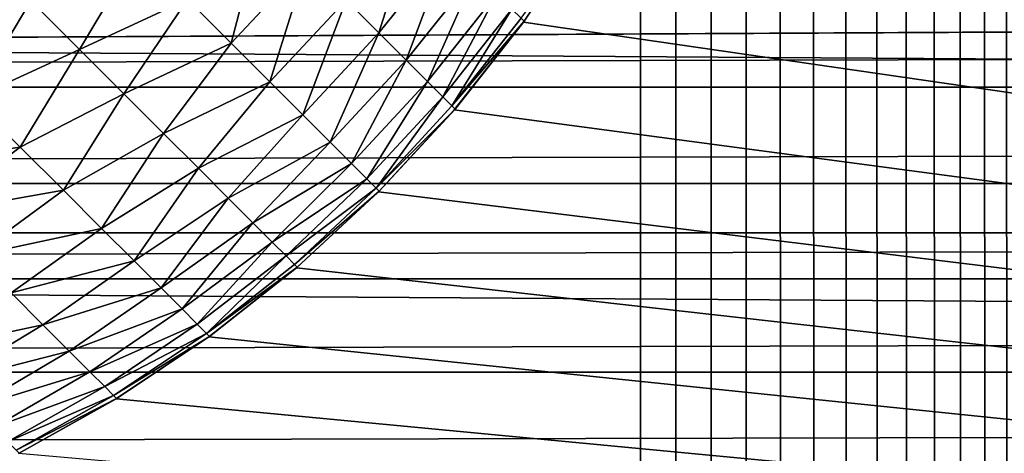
# Model space of a CAD drawing. Extents: x -302 to 302, y -900 to 900.
# Tile 43 of 256: x -165.754 to -164.161, y -878.749 to -878.048. Entities that reach past the tile are written whole.
import ezdxf

# ---------------------------------------------------------------- set-up
doc = ezdxf.new("R2010")
doc.units = 0
doc.header["$LTSCALE"] = 81.481481
for name, color, linetype in [('246', 7, 'CONTINUOUS'), ('254', 7, 'CONTINUOUS'), ('299', 7, 'CONTINUOUS'), ('320', 7, 'CONTINUOUS'), ('363', 7, 'CONTINUOUS'), ('376', 7, 'CONTINUOUS'), ('377', 7, 'CONTINUOUS')]:
    doc.layers.add(name, color=color, linetype=linetype)

msp = doc.modelspace()

# ---------------------------------------------------------------- linework, layer by layer
at = {"layer": '246', "color": 7, "linetype": 'CONTINUOUS'}
for points in [[(-151, -878, -32.8), (-120.5, -878.3923, -32.7846), (-181.5, -878, -32.8), (-151, -878, -32.8)], [(-181.5, -878, -32.8), (-120.5, -878.3923, -32.7846), (-181.5, -878.3923, -32.7846), (-181.5, -878, -32.8)], [(-120.5, -878.3923, -32.7846), (-120.5, -878.7822, -32.7384), (-181.5, -878.3923, -32.7846), (-120.5, -878.3923, -32.7846)], [(-181.5, -878.3923, -32.7846), (-120.5, -878.7822, -32.7384), (-181.5, -878.7822, -32.7384), (-181.5, -878.3923, -32.7846)]]:
    msp.add_3dface(points, dxfattribs=at)
at = {"layer": '254', "color": 7, "linetype": 'CONTINUOUS'}
for points in [[(-120.5, -878, -29.8), (-151, -878, -29.8), (-181.5, -878.1569, -29.7938), (-120.5, -878, -29.8)], [(-120.5, -878, -29.8), (-181.5, -878.1569, -29.7938), (-120.5, -878.1569, -29.7938), (-120.5, -878, -29.8)], [(-151, -878, -29.8), (-181.5, -878, -29.8), (-181.5, -878.1569, -29.7938), (-151, -878, -29.8)], [(-181.5, -878.1569, -29.7938), (-181.5, -878.3129, -29.7754), (-120.5, -878.1569, -29.7938), (-181.5, -878.1569, -29.7938)], [(-120.5, -878.1569, -29.7938), (-181.5, -878.3129, -29.7754), (-120.5, -878.3129, -29.7754), (-120.5, -878.1569, -29.7938)], [(-181.5, -878.3129, -29.7754), (-181.5, -878.4669, -29.7447), (-120.5, -878.3129, -29.7754), (-181.5, -878.3129, -29.7754)], [(-120.5, -878.3129, -29.7754), (-181.5, -878.4669, -29.7447), (-120.5, -878.4669, -29.7447), (-120.5, -878.3129, -29.7754)], [(-181.5, -878.4669, -29.7447), (-181.5, -878.618, -29.7021), (-120.5, -878.4669, -29.7447), (-181.5, -878.4669, -29.7447)], [(-120.5, -878.4669, -29.7447), (-181.5, -878.618, -29.7021), (-120.5, -878.618, -29.7021), (-120.5, -878.4669, -29.7447)], [(-181.5, -878.618, -29.7021), (-181.5, -878.7654, -29.6478), (-120.5, -878.618, -29.7021), (-181.5, -878.618, -29.7021)], [(-120.5, -878.618, -29.7021), (-181.5, -878.7654, -29.6478), (-120.5, -878.7654, -29.6478), (-120.5, -878.618, -29.7021)]]:
    msp.add_3dface(points, dxfattribs=at)
at = {"layer": '299', "color": 7, "linetype": 'CONTINUOUS'}
for points in [[(-164.8389, -877.9017), (-164.9393, -878.0519), (-164.8389, -877.9017, -22.7), (-164.8389, -877.9017)], [(-164.8389, -877.9017, -22.7), (-164.9393, -878.0519), (-164.9381, -878.0503, -22.7), (-164.8389, -877.9017, -22.7)], [(-164.9393, -878.0519), (-165.0511, -878.1937), (-164.9393, -878.0519, -22.7), (-164.9393, -878.0519)], [(-164.9393, -878.0519, -22.7), (-165.0511, -878.1937), (-165.0499, -878.1924, -22.7), (-164.9393, -878.0519, -22.7)], [(-164.9381, -878.0503, -22.7), (-164.9393, -878.0519), (-164.9393, -878.0519, -22.7), (-164.9381, -878.0503, -22.7)], [(-165.0511, -878.1937), (-165.1737, -878.3263), (-165.1725, -878.3252, -22.7), (-165.0511, -878.1937)], [(-165.0499, -878.1924, -22.7), (-165.0511, -878.1937), (-165.1725, -878.3252, -22.7), (-165.0499, -878.1924, -22.7)], [(-165.1737, -878.3263), (-165.3063, -878.4489), (-165.3052, -878.448, -22.7), (-165.1737, -878.3263)], [(-165.1725, -878.3252, -22.7), (-165.1737, -878.3263), (-165.3052, -878.448, -22.7), (-165.1725, -878.3252, -22.7)], [(-165.3063, -878.4489), (-165.4481, -878.5607), (-165.4471, -878.56, -22.7), (-165.3063, -878.4489)], [(-165.3052, -878.448, -22.7), (-165.3063, -878.4489), (-165.4471, -878.56, -22.7), (-165.3052, -878.448, -22.7)], [(-165.4481, -878.5607), (-165.5983, -878.6611), (-165.5973, -878.6605, -22.7), (-165.4481, -878.5607)], [(-165.4471, -878.56, -22.7), (-165.4481, -878.5607), (-165.5973, -878.6605, -22.7), (-165.4471, -878.56, -22.7)], [(-165.5983, -878.6611), (-165.7558, -878.7493), (-165.755, -878.7489, -22.7), (-165.5983, -878.6611)], [(-165.5973, -878.6605, -22.7), (-165.5983, -878.6611), (-165.755, -878.7489, -22.7), (-165.5973, -878.6605, -22.7)]]:
    msp.add_3dface(points, dxfattribs=at)
at = {"layer": '320', "color": 7, "linetype": 'CONTINUOUS'}
for points in [[(-165.2263, -878.0159, -23.7402), (-165.1124, -877.876, -23.7292), (-165.1731, -878.0691, -23.5768), (-165.2263, -878.0159, -23.7402)], [(-165.1124, -877.876, -23.7292), (-165.0598, -877.9285, -23.5675), (-165.1731, -878.0691, -23.5768), (-165.1124, -877.876, -23.7292)], [(-165.4828, -878.0149, -24.0514), (-165.3591, -877.8832, -24.0468), (-165.412, -878.0857, -23.9013), (-165.4828, -878.0149, -24.0514)], [(-165.3591, -877.8832, -24.0468), (-165.2884, -877.9538, -23.8972), (-165.412, -878.0857, -23.9013), (-165.3591, -877.8832, -24.0468)], [(-164.8389, -877.9017, -22.7), (-164.9381, -878.0503, -22.7), (-164.943, -878.0454, -22.8778), (-164.8389, -877.9017, -22.7)], [(-165.8215, -877.9317, -24.378), (-165.7361, -878.0171, -24.2568), (-165.9166, -878.0904, -24.3051), (-165.8215, -877.9317, -24.378)], [(-165.7361, -878.0171, -24.2568), (-165.5618, -877.9359, -24.1932), (-165.6573, -878.0958, -24.1269), (-165.7361, -878.0171, -24.2568)], [(-165.5618, -877.9359, -24.1932), (-165.4828, -878.0149, -24.0514), (-165.6573, -878.0958, -24.1269), (-165.5618, -877.9359, -24.1932)], [(-165.1731, -878.0691, -23.5768), (-165.0598, -877.9285, -23.5675), (-165.1291, -878.1131, -23.408), (-165.1731, -878.0691, -23.5768)], [(-165.0598, -877.9285, -23.5675), (-165.0164, -877.972, -23.4005), (-165.1291, -878.1131, -23.408), (-165.0598, -877.9285, -23.5675)], [(-165.412, -878.0857, -23.9013), (-165.2884, -877.9538, -23.8972), (-165.3496, -878.1481, -23.7437), (-165.412, -878.0857, -23.9013)], [(-165.2884, -877.9538, -23.8972), (-165.2263, -878.0159, -23.7402), (-165.3496, -878.1481, -23.7437), (-165.2884, -877.9538, -23.8972)], [(-165.1291, -878.1131, -23.408), (-165.0164, -877.972, -23.4005), (-165.0946, -878.1476, -23.2348), (-165.1291, -878.1131, -23.408)], [(-165.0164, -877.972, -23.4005), (-164.9823, -878.0061, -23.2292), (-165.0946, -878.1476, -23.2348), (-165.0164, -877.972, -23.4005)], [(-165.9166, -878.0904, -24.3051), (-165.7361, -878.0171, -24.2568), (-165.8312, -878.1759, -24.1742), (-165.9166, -878.0904, -24.3051)], [(-165.7361, -878.0171, -24.2568), (-165.6573, -878.0958, -24.1269), (-165.8312, -878.1759, -24.1742), (-165.7361, -878.0171, -24.2568)], [(-165.6573, -878.0958, -24.1269), (-165.4828, -878.0149, -24.0514), (-165.5857, -878.1675, -23.9891), (-165.6573, -878.0958, -24.1269)], [(-165.4828, -878.0149, -24.0514), (-165.412, -878.0857, -23.9013), (-165.5857, -878.1675, -23.9891), (-165.4828, -878.0149, -24.0514)], [(-165.3496, -878.1481, -23.7437), (-165.2263, -878.0159, -23.7402), (-165.2962, -878.2015, -23.5798), (-165.3496, -878.1481, -23.7437)], [(-165.2263, -878.0159, -23.7402), (-165.1731, -878.0691, -23.5768), (-165.2962, -878.2015, -23.5798), (-165.2263, -878.0159, -23.7402)], [(-165.0946, -878.1476, -23.2348), (-164.9823, -878.0061, -23.2292), (-165.0698, -878.1724, -23.0584), (-165.0946, -878.1476, -23.2348)], [(-164.9823, -878.0061, -23.2292), (-164.9578, -878.0306, -23.0546), (-165.0698, -878.1724, -23.0584), (-164.9823, -878.0061, -23.2292)], [(-165.0698, -878.1724, -23.0584), (-164.9578, -878.0306, -23.0546), (-165.0549, -878.1874, -22.8798), (-165.0698, -878.1724, -23.0584)], [(-164.9578, -878.0306, -23.0546), (-164.943, -878.0454, -22.8778), (-165.0549, -878.1874, -22.8798), (-164.9578, -878.0306, -23.0546)], [(-164.943, -878.0454, -22.8778), (-164.9381, -878.0503, -22.7), (-165.0549, -878.1874, -22.8798), (-164.943, -878.0454, -22.8778)], [(-164.9381, -878.0503, -22.7), (-164.9393, -878.0519, -22.7), (-165.0549, -878.1874, -22.8798), (-164.9381, -878.0503, -22.7)], [(-164.9393, -878.0519, -22.7), (-165.0499, -878.1924, -22.7), (-165.0549, -878.1874, -22.8798), (-164.9393, -878.0519, -22.7)], [(-165.2962, -878.2015, -23.5798), (-165.1731, -878.0691, -23.5768), (-165.252, -878.2457, -23.4104), (-165.2962, -878.2015, -23.5798)], [(-165.1731, -878.0691, -23.5768), (-165.1291, -878.1131, -23.408), (-165.252, -878.2457, -23.4104), (-165.1731, -878.0691, -23.5768)], [(-165.8312, -878.1759, -24.1742), (-165.6573, -878.0958, -24.1269), (-165.7532, -878.2538, -24.0342), (-165.8312, -878.1759, -24.1742)], [(-165.6573, -878.0958, -24.1269), (-165.5857, -878.1675, -23.9891), (-165.7532, -878.2538, -24.0342), (-165.6573, -878.0958, -24.1269)], [(-165.5857, -878.1675, -23.9891), (-165.412, -878.0857, -23.9013), (-165.5214, -878.2317, -23.8441), (-165.5857, -878.1675, -23.9891)], [(-165.412, -878.0857, -23.9013), (-165.3496, -878.1481, -23.7437), (-165.5214, -878.2317, -23.8441), (-165.412, -878.0857, -23.9013)], [(-165.252, -878.2457, -23.4104), (-165.1291, -878.1131, -23.408), (-165.2174, -878.2803, -23.2367), (-165.252, -878.2457, -23.4104)], [(-165.1291, -878.1131, -23.408), (-165.0946, -878.1476, -23.2348), (-165.2174, -878.2803, -23.2367), (-165.1291, -878.1131, -23.408)], [(-165.5214, -878.2317, -23.8441), (-165.3496, -878.1481, -23.7437), (-165.465, -878.2881, -23.6928), (-165.5214, -878.2317, -23.8441)], [(-165.3496, -878.1481, -23.7437), (-165.2962, -878.2015, -23.5798), (-165.465, -878.2881, -23.6928), (-165.3496, -878.1481, -23.7437)], [(-165.2174, -878.2803, -23.2367), (-165.0946, -878.1476, -23.2348), (-165.1925, -878.3052, -23.0596), (-165.2174, -878.2803, -23.2367)], [(-165.0946, -878.1476, -23.2348), (-165.0698, -878.1724, -23.0584), (-165.1925, -878.3052, -23.0596), (-165.0946, -878.1476, -23.2348)], [(-165.8312, -878.1759, -24.1742), (-165.7532, -878.2538, -24.0342), (-165.9727, -878.2851, -24.1467), (-165.8312, -878.1759, -24.1742)], [(-165.7532, -878.2538, -24.0342), (-165.5857, -878.1675, -23.9891), (-165.6833, -878.3238, -23.8859), (-165.7532, -878.2538, -24.0342)], [(-165.5857, -878.1675, -23.9891), (-165.5214, -878.2317, -23.8441), (-165.6833, -878.3238, -23.8859), (-165.5857, -878.1675, -23.9891)], [(-165.1925, -878.3052, -23.0596), (-165.0698, -878.1724, -23.0584), (-165.1775, -878.3202, -22.8804), (-165.1925, -878.3052, -23.0596)], [(-165.0698, -878.1724, -23.0584), (-165.0549, -878.1874, -22.8798), (-165.1775, -878.3202, -22.8804), (-165.0698, -878.1724, -23.0584)], [(-165.0549, -878.1874, -22.8798), (-165.0499, -878.1924, -22.7), (-165.1775, -878.3202, -22.8804), (-165.0549, -878.1874, -22.8798)], [(-165.0499, -878.1924, -22.7), (-165.1725, -878.3252, -22.7), (-165.1775, -878.3202, -22.8804), (-165.0499, -878.1924, -22.7)], [(-165.465, -878.2881, -23.6928), (-165.2962, -878.2015, -23.5798), (-165.4167, -878.3364, -23.5359), (-165.465, -878.2881, -23.6928)], [(-165.2962, -878.2015, -23.5798), (-165.252, -878.2457, -23.4104), (-165.4167, -878.3364, -23.5359), (-165.2962, -878.2015, -23.5798)], [(-165.6833, -878.3238, -23.8859), (-165.5214, -878.2317, -23.8441), (-165.6218, -878.3853, -23.7304), (-165.6833, -878.3238, -23.8859)], [(-165.5214, -878.2317, -23.8441), (-165.465, -878.2881, -23.6928), (-165.6218, -878.3853, -23.7304), (-165.5214, -878.2317, -23.8441)], [(-165.9727, -878.2851, -24.1467), (-165.7532, -878.2538, -24.0342), (-165.8965, -878.3613, -24.0091), (-165.9727, -878.2851, -24.1467)], [(-165.7532, -878.2538, -24.0342), (-165.6833, -878.3238, -23.8859), (-165.8965, -878.3613, -24.0091), (-165.7532, -878.2538, -24.0342)], [(-165.4167, -878.3364, -23.5359), (-165.252, -878.2457, -23.4104), (-165.3769, -878.3763, -23.3744), (-165.4167, -878.3364, -23.5359)], [(-165.252, -878.2457, -23.4104), (-165.2174, -878.2803, -23.2367), (-165.3769, -878.3763, -23.3744), (-165.252, -878.2457, -23.4104)], [(-165.6218, -878.3853, -23.7304), (-165.465, -878.2881, -23.6928), (-165.5691, -878.438, -23.5685), (-165.6218, -878.3853, -23.7304)], [(-165.465, -878.2881, -23.6928), (-165.4167, -878.3364, -23.5359), (-165.5691, -878.438, -23.5685), (-165.465, -878.2881, -23.6928)], [(-165.3769, -878.3763, -23.3744), (-165.2174, -878.2803, -23.2367), (-165.3456, -878.4075, -23.2091), (-165.3769, -878.3763, -23.3744)], [(-165.2174, -878.2803, -23.2367), (-165.1925, -878.3052, -23.0596), (-165.3456, -878.4075, -23.2091), (-165.2174, -878.2803, -23.2367)], [(-165.3456, -878.4075, -23.2091), (-165.1925, -878.3052, -23.0596), (-165.3232, -878.43, -23.041), (-165.3456, -878.4075, -23.2091)], [(-165.1925, -878.3052, -23.0596), (-165.1775, -878.3202, -22.8804), (-165.3232, -878.43, -23.041), (-165.1925, -878.3052, -23.0596)], [(-165.8965, -878.3613, -24.0091), (-165.6833, -878.3238, -23.8859), (-165.8282, -878.4297, -23.8635), (-165.8965, -878.3613, -24.0091)], [(-165.6833, -878.3238, -23.8859), (-165.6218, -878.3853, -23.7304), (-165.8282, -878.4297, -23.8635), (-165.6833, -878.3238, -23.8859)], [(-165.3232, -878.43, -23.041), (-165.1775, -878.3202, -22.8804), (-165.3097, -878.4435, -22.871), (-165.3232, -878.43, -23.041)], [(-165.1775, -878.3202, -22.8804), (-165.1725, -878.3252, -22.7), (-165.3097, -878.4435, -22.871), (-165.1775, -878.3202, -22.8804)], [(-165.5691, -878.438, -23.5685), (-165.4167, -878.3364, -23.5359), (-165.5255, -878.4815, -23.4013), (-165.5691, -878.438, -23.5685)], [(-165.4167, -878.3364, -23.5359), (-165.3769, -878.3763, -23.3744), (-165.5255, -878.4815, -23.4013), (-165.4167, -878.3364, -23.5359)], [(-165.1725, -878.3252, -22.7), (-165.3052, -878.448, -22.7), (-165.3097, -878.4435, -22.871), (-165.1725, -878.3252, -22.7)], [(-165.8282, -878.4297, -23.8635), (-165.6218, -878.3853, -23.7304), (-165.7681, -878.4898, -23.7108), (-165.8282, -878.4297, -23.8635)], [(-165.6218, -878.3853, -23.7304), (-165.5691, -878.438, -23.5685), (-165.7681, -878.4898, -23.7108), (-165.6218, -878.3853, -23.7304)], [(-165.5255, -878.4815, -23.4013), (-165.3769, -878.3763, -23.3744), (-165.4914, -878.5157, -23.2298), (-165.5255, -878.4815, -23.4013)], [(-165.3769, -878.3763, -23.3744), (-165.3456, -878.4075, -23.2091), (-165.4914, -878.5157, -23.2298), (-165.3769, -878.3763, -23.3744)], [(-165.4914, -878.5157, -23.2298), (-165.3456, -878.4075, -23.2091), (-165.4668, -878.5403, -23.055), (-165.4914, -878.5157, -23.2298)], [(-165.3456, -878.4075, -23.2091), (-165.3232, -878.43, -23.041), (-165.4668, -878.5403, -23.055), (-165.3456, -878.4075, -23.2091)], [(-165.4668, -878.5403, -23.055), (-165.3232, -878.43, -23.041), (-165.452, -878.5551, -22.8781), (-165.4668, -878.5403, -23.055)], [(-165.3232, -878.43, -23.041), (-165.3097, -878.4435, -22.871), (-165.452, -878.5551, -22.8781), (-165.3232, -878.43, -23.041)], [(-165.7681, -878.4898, -23.7108), (-165.5691, -878.438, -23.5685), (-165.7166, -878.5413, -23.552), (-165.7681, -878.4898, -23.7108)], [(-165.5691, -878.438, -23.5685), (-165.5255, -878.4815, -23.4013), (-165.7166, -878.5413, -23.552), (-165.5691, -878.438, -23.5685)], [(-165.3097, -878.4435, -22.871), (-165.3052, -878.448, -22.7), (-165.452, -878.5551, -22.8781), (-165.3097, -878.4435, -22.871)], [(-165.3052, -878.448, -22.7), (-165.4471, -878.56, -22.7), (-165.452, -878.5551, -22.8781), (-165.3052, -878.448, -22.7)], [(-165.7166, -878.5413, -23.552), (-165.5255, -878.4815, -23.4013), (-165.674, -878.5838, -23.3879), (-165.7166, -878.5413, -23.552)], [(-165.5255, -878.4815, -23.4013), (-165.4914, -878.5157, -23.2298), (-165.674, -878.5838, -23.3879), (-165.5255, -878.4815, -23.4013)], [(-165.7681, -878.4898, -23.7108), (-165.7166, -878.5413, -23.552), (-165.9193, -878.5846, -23.681), (-165.7681, -878.4898, -23.7108)], [(-165.674, -878.5838, -23.3879), (-165.4914, -878.5157, -23.2298), (-165.6406, -878.6172, -23.2196), (-165.674, -878.5838, -23.3879)], [(-165.4914, -878.5157, -23.2298), (-165.4668, -878.5403, -23.055), (-165.6406, -878.6172, -23.2196), (-165.4914, -878.5157, -23.2298)], [(-165.9193, -878.5846, -23.681), (-165.7166, -878.5413, -23.552), (-165.8697, -878.6342, -23.5267), (-165.9193, -878.5846, -23.681)], [(-165.7166, -878.5413, -23.552), (-165.674, -878.5838, -23.3879), (-165.8697, -878.6342, -23.5267), (-165.7166, -878.5413, -23.552)], [(-165.6406, -878.6172, -23.2196), (-165.4668, -878.5403, -23.055), (-165.6166, -878.6412, -23.0482), (-165.6406, -878.6172, -23.2196)], [(-165.4668, -878.5403, -23.055), (-165.452, -878.5551, -22.8781), (-165.6166, -878.6412, -23.0482), (-165.4668, -878.5403, -23.055)], [(-165.6166, -878.6412, -23.0482), (-165.452, -878.5551, -22.8781), (-165.6022, -878.6557, -22.8746), (-165.6166, -878.6412, -23.0482)], [(-165.452, -878.5551, -22.8781), (-165.4471, -878.56, -22.7), (-165.6022, -878.6557, -22.8746), (-165.452, -878.5551, -22.8781)], [(-165.4471, -878.56, -22.7), (-165.5973, -878.6605, -22.7), (-165.6022, -878.6557, -22.8746), (-165.4471, -878.56, -22.7)], [(-165.8697, -878.6342, -23.5267), (-165.674, -878.5838, -23.3879), (-165.8288, -878.6752, -23.3674), (-165.8697, -878.6342, -23.5267)], [(-165.674, -878.5838, -23.3879), (-165.6406, -878.6172, -23.2196), (-165.8288, -878.6752, -23.3674), (-165.674, -878.5838, -23.3879)], [(-165.8288, -878.6752, -23.3674), (-165.6406, -878.6172, -23.2196), (-165.7966, -878.7073, -23.2041), (-165.8288, -878.6752, -23.3674)], [(-165.6406, -878.6172, -23.2196), (-165.6166, -878.6412, -23.0482), (-165.7966, -878.7073, -23.2041), (-165.6406, -878.6172, -23.2196)], [(-165.7966, -878.7073, -23.2041), (-165.6166, -878.6412, -23.0482), (-165.7736, -878.7304, -23.0377), (-165.7966, -878.7073, -23.2041)], [(-165.6166, -878.6412, -23.0482), (-165.6022, -878.6557, -22.8746), (-165.7736, -878.7304, -23.0377), (-165.6166, -878.6412, -23.0482)], [(-165.7736, -878.7304, -23.0377), (-165.6022, -878.6557, -22.8746), (-165.7597, -878.7443, -22.8694), (-165.7736, -878.7304, -23.0377)], [(-165.6022, -878.6557, -22.8746), (-165.5973, -878.6605, -22.7), (-165.7597, -878.7443, -22.8694), (-165.6022, -878.6557, -22.8746)], [(-165.5973, -878.6605, -22.7), (-165.755, -878.7489, -22.7), (-165.7597, -878.7443, -22.8694), (-165.5973, -878.6605, -22.7)]]:
    msp.add_3dface(points, dxfattribs=at)
at = {"layer": '363', "color": 7, "linetype": 'CONTINUOUS'}
for points in [[(-151.5, 880), (-151.5, -880), (-164.5, 876.7), (-151.5, 880)], [(-164.5, 876.7), (-151.5, -880), (-164.5, -876.7), (-164.5, 876.7)], [(-164.5, -876.7), (-151.5, -880), (-164.5071, -876.8805), (-164.5, -876.7)], [(-164.5071, -876.8805), (-151.5, -880), (-164.5283, -877.0598), (-164.5071, -876.8805)], [(-164.5283, -877.0598), (-151.5, -880), (-164.5635, -877.2369), (-164.5283, -877.0598)], [(-164.5635, -877.2369), (-151.5, -880), (-164.6126, -877.4107), (-164.5635, -877.2369)], [(-164.6126, -877.4107), (-151.5, -880), (-164.6751, -877.5802), (-164.6126, -877.4107)], [(-164.6751, -877.5802), (-151.5, -880), (-164.7507, -877.7442), (-164.6751, -877.5802)], [(-164.7507, -877.7442), (-151.5, -880), (-164.8389, -877.9017), (-164.7507, -877.7442)], [(-164.8389, -877.9017), (-151.5, -880), (-164.9393, -878.0519), (-164.8389, -877.9017)], [(-164.9393, -878.0519), (-151.5, -880), (-165.0511, -878.1937), (-164.9393, -878.0519)], [(-165.0511, -878.1937), (-151.5, -880), (-165.1737, -878.3263), (-165.0511, -878.1937)], [(-165.1737, -878.3263), (-151.5, -880), (-165.3063, -878.4489), (-165.1737, -878.3263)], [(-165.3063, -878.4489), (-151.5, -880), (-165.4481, -878.5607), (-165.3063, -878.4489)], [(-165.4481, -878.5607), (-151.5, -880), (-165.5983, -878.6611), (-165.4481, -878.5607)], [(-165.5983, -878.6611), (-151.5, -880), (-165.7558, -878.7493), (-165.5983, -878.6611)]]:
    msp.add_3dface(points, dxfattribs=at)
at = {"layer": '376', "color": 7, "linetype": 'CONTINUOUS'}
for points in [[(-164.75, -900, 1.9), (-164.6912, -900, 1.9023), (-164.75, 0, 1.9), (-164.75, -900, 1.9)], [(-164.6327, -900, 1.9092), (-164.5749, -900, 1.9207), (-164.75, 0, 1.9), (-164.6327, -900, 1.9092)], [(-164.6912, -900, 1.9023), (-164.6327, -900, 1.9092), (-164.75, 0, 1.9), (-164.6912, -900, 1.9023)], [(-164.5749, -900, 1.9207), (-164.5182, -900, 1.9367), (-164.75, 0, 1.9), (-164.5749, -900, 1.9207)], [(-164.5182, -900, 1.9367), (-164.463, -900, 1.9571), (-164.75, 0, 1.9), (-164.5182, -900, 1.9367)], [(-164.463, -900, 1.9571), (-164.4095, -900, 1.9817), (-164.75, 0, 1.9), (-164.463, -900, 1.9571)], [(-164.4095, -900, 1.9817), (-164.3581, -900, 2.0105), (-164.75, 0, 1.9), (-164.4095, -900, 1.9817)], [(-164.3581, -900, 2.0105), (-164.3092, -900, 2.0432), (-164.75, 0, 1.9), (-164.3581, -900, 2.0105)], [(-164.3092, -900, 2.0432), (-164.2629, -900, 2.0797), (-164.75, 0, 1.9), (-164.3092, -900, 2.0432)], [(-164.2629, -900, 2.0797), (-164.2197, -900, 2.1197), (-164.75, 0, 1.9), (-164.2629, -900, 2.0797)], [(-164.2197, -900, 2.1197), (-164.1797, -900, 2.1629), (-164.75, 0, 1.9), (-164.2197, -900, 2.1197)], [(-164.1797, -900, 2.1629), (-164.1432, -900, 2.2092), (-164.75, 0, 1.9), (-164.1797, -900, 2.1629)], [(-164.1432, -900, 2.2092), (-164, 0, 2.65), (-164.75, 0, 1.9), (-164.1432, -900, 2.2092)]]:
    msp.add_3dface(points, dxfattribs=at)
at = {"layer": '377', "color": 7, "linetype": 'CONTINUOUS'}
for points in [[(-168.75, -900, 1.9), (-164.75, -900, 1.9), (-164.75, 0, 1.9), (-168.75, -900, 1.9)], [(-168.75, -900, 1.9), (-164.75, 0, 1.9), (-168.75, 0, 1.9), (-168.75, -900, 1.9)]]:
    msp.add_3dface(points, dxfattribs=at)

doc.saveas('drawing.dxf')
